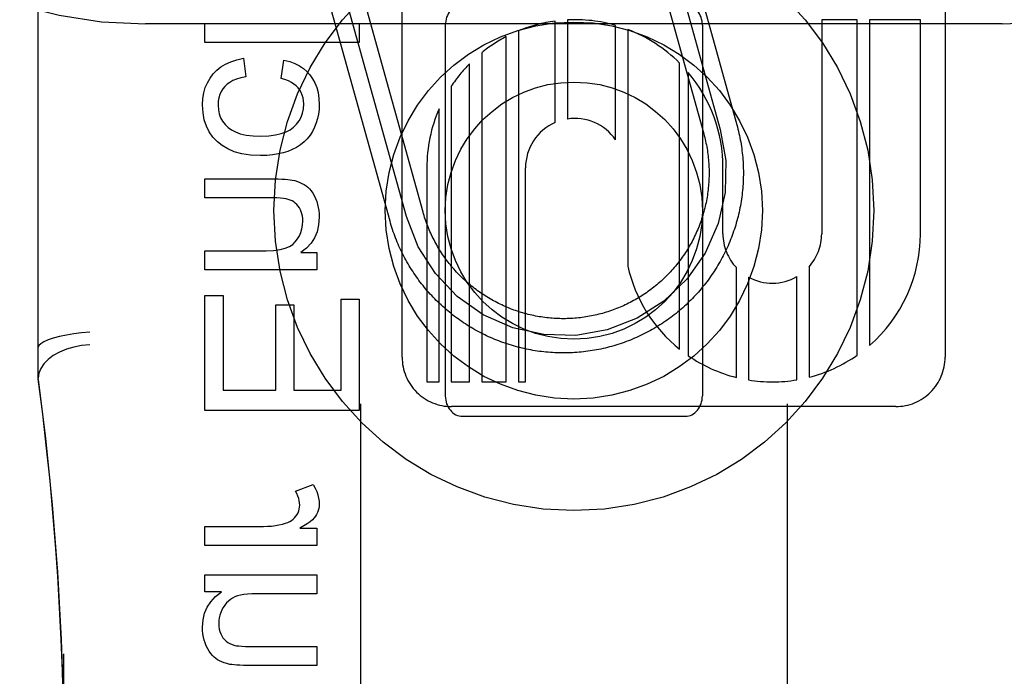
# Model space of a CAD drawing. Header units: inches. Extents: x 0 to 268, y 0 to 174.
# Tile 30 of 83: x 86.61 to 87.185, y 88.5 to 88.883. Entities that reach past the tile are written whole.
import ezdxf

# ---------------------------------------------------------------- set-up
doc = ezdxf.new("R2010")
doc.units = ezdxf.units.IN
doc.header["$LTSCALE"] = 14.749625
doc.header["$MEASUREMENT"] = 0
doc.linetypes.add('HIDDEN', pattern=[0.2, 0.1, -0.1])
doc.layers.add('DEFAULT_2', color=8, linetype='HIDDEN')

msp = doc.modelspace()

# ---------------------------------------------------------------- linework, layer by layer
at = {"layer": 'DEFAULT_2', "color": 8, "linetype": 'HIDDEN'}
for p, q in [((86.68352, 86.02092), (86.68352, 91.52142)), ((87.18352, 86.02092), (87.18352, 91.52142)), ((86.62102, 88.67277), (86.62102, 89.41582)), ((86.83332, 88.68569), (86.83332, 89.29049)), ((87.15012, 89.29056), (87.15012, 88.68569)), ((86.96913, 88.96043), (87.00931, 88.81592)), ((86.97877, 88.9631), (87.01895, 88.8186)), ((86.9884, 88.96578), (87.02858, 88.82128)), ((86.84553, 88.77038), (86.80669, 88.91007)), ((86.82626, 88.76502), (86.78742, 88.90471)), ((86.83589, 88.7677), (86.79705, 88.90739)), ((87.18352, 88.88009), (86.68352, 88.88009)), ((86.7183, 88.86927), (86.7183, 88.88032)), ((86.7183, 88.88032), (86.8083, 88.88032)), ((86.8083, 88.88032), (86.8083, 88.86927)), ((86.9226, 88.82256), (86.9226, 88.88179)), ((86.92974, 88.88246), (86.92974, 88.82463)), ((87.07812, 88.88257), (87.07812, 88.75769)), ((87.09885, 88.88257), (87.07812, 88.88257)), ((87.09885, 88.6869), (87.09885, 88.88257)), ((87.10599, 88.88257), (87.10599, 88.69248)), ((87.13572, 88.88257), (87.10599, 88.88257)), ((87.13572, 88.75769), (87.13572, 88.88257)), ((86.85852, 88.87934), (86.85852, 88.66309)), ((86.90117, 88.87604), (86.90117, 88.67129)), ((86.95785, 88.81248), (86.95785, 88.87924)), ((86.96499, 88.87686), (86.96499, 88.73887)), ((87.00852, 88.87934), (87.00852, 88.66309)), ((86.8083, 88.86927), (86.7183, 88.86927)), ((86.89403, 88.67129), (86.89403, 88.8727)), ((86.87974, 88.86331), (86.87974, 88.67129)), ((86.74077, 88.86006), (86.74218, 88.84919)), ((86.76269, 88.84827), (86.76434, 88.85902)), ((86.99517, 88.69036), (86.99517, 88.8573)), ((86.8726, 88.67129), (86.8726, 88.85683)), ((87.00024, 88.85178), (87.00024, 88.68658)), ((86.862, 88.84375), (86.862, 88.67129)), ((86.85486, 88.67129), (86.85486, 88.83056)), ((86.84772, 88.79617), (86.84772, 88.67129)), ((86.90532, 88.67129), (86.90532, 88.79617)), ((87.0205, 88.75769), (87.02053, 88.79622)), ((86.7183, 88.77866), (86.7183, 88.78971)), ((86.7183, 88.78971), (86.75839, 88.78971)), ((86.75796, 88.77866), (86.7183, 88.77866)), ((86.7183, 88.73673), (86.7183, 88.74778)), ((86.7183, 88.74778), (86.75391, 88.74778)), ((86.77423, 88.74667), (86.7835, 88.74667)), ((86.7835, 88.74667), (86.7835, 88.73673)), ((86.7835, 88.73673), (86.7183, 88.73673)), ((87.02835, 88.67387), (87.02835, 88.73794)), ((87.07075, 88.73845), (87.07075, 88.67399)), ((87.03549, 88.73242), (87.03549, 88.6724)), ((87.0636, 88.67248), (87.0636, 88.73268)), ((86.7183, 88.65452), (86.7183, 88.72168)), ((86.7183, 88.72168), (86.72892, 88.72168)), ((86.72892, 88.72168), (86.72892, 88.66643)), ((86.79768, 88.66643), (86.79768, 88.7196)), ((86.79768, 88.7196), (86.8083, 88.7196)), ((86.8083, 88.7196), (86.8083, 88.65452)), ((86.75956, 88.66643), (86.75956, 88.71622)), ((86.75956, 88.71622), (86.77012, 88.71622)), ((86.77012, 88.71622), (86.77012, 88.66643)), ((86.84772, 88.67129), (86.85486, 88.67129)), ((86.862, 88.67129), (86.8726, 88.67129)), ((86.87974, 88.67129), (86.89403, 88.67129)), ((86.90117, 88.67129), (86.90532, 88.67129)), ((86.72892, 88.66643), (86.75956, 88.66643)), ((86.77012, 88.66643), (86.79768, 88.66643)), ((86.80902, 88.65844), (86.80902, 88.48315)), ((87.1213, 88.65689), (86.86212, 88.65689)), ((87.05802, 88.65844), (87.05802, 88.48315)), ((86.8083, 88.65452), (86.7183, 88.65452)), ((86.86852, 88.65122), (86.99852, 88.65122)), ((86.77116, 88.60756), (86.78141, 88.61136)), ((86.7183, 88.57594), (86.7183, 88.58699)), ((86.7183, 88.58699), (86.75243, 88.58699)), ((86.77362, 88.58589), (86.7835, 88.58589)), ((86.7835, 88.58589), (86.7835, 88.57594)), ((86.7835, 88.57594), (86.7183, 88.57594)), ((86.7183, 88.54887), (86.7183, 88.55875)), ((86.7183, 88.55875), (86.7835, 88.55875)), ((86.7835, 88.55875), (86.7835, 88.5477)), ((86.72788, 88.54887), (86.7183, 88.54887)), ((86.7835, 88.5477), (86.74857, 88.5477)), ((86.63602, 87.83066), (86.63602, 88.51271)), ((86.74734, 88.51694), (86.7835, 88.51694)), ((86.7835, 88.51694), (86.7835, 88.50589)), ((86.7835, 88.50589), (86.7431, 88.50589))]:
    msp.add_line(p, q, dxfattribs=at)
for points in [[(86.72315, 88.85091), (86.72523, 88.85307), (86.72763, 88.85498), (86.7303, 88.85664), (86.73334, 88.85805), (86.73684, 88.85919), (86.74077, 88.86006)], [(86.76434, 88.85902), (86.76776, 88.85814), (86.7708, 88.85703), (86.77343, 88.85569), (86.77573, 88.85413), (86.77778, 88.85235), (86.77956, 88.85035)], [(86.71683, 88.83293), (86.71704, 88.83659), (86.71759, 88.83995), (86.71847, 88.84298), (86.71969, 88.84578), (86.72125, 88.84843), (86.72315, 88.85091)], [(86.74218, 88.84919), (86.73928, 88.84863), (86.73674, 88.84792), (86.73457, 88.84704), (86.73273, 88.84602), (86.73117, 88.8449), (86.7299, 88.84367)], [(86.77257, 88.84281), (86.7715, 88.84394), (86.7702, 88.84499), (86.76871, 88.84597), (86.76697, 88.84685), (86.76496, 88.84761), (86.76269, 88.84827)], [(86.77956, 88.85035), (86.78111, 88.84814), (86.78242, 88.84569), (86.78348, 88.84301), (86.78428, 88.84004), (86.78477, 88.83669), (86.78497, 88.83299)], [(86.7299, 88.84367), (86.7287, 88.84219), (86.72772, 88.84059), (86.72695, 88.8389), (86.72639, 88.83706), (86.72605, 88.83502), (86.72591, 88.8328)], [(86.77589, 88.83342), (86.77578, 88.8353), (86.77549, 88.83704), (86.77503, 88.83863), (86.77439, 88.8401), (86.77357, 88.8415), (86.77257, 88.84281)], [(86.72555, 88.81138), (86.72295, 88.81413), (86.72082, 88.81717), (86.71913, 88.82045), (86.7179, 88.82412), (86.71714, 88.82829), (86.71683, 88.83293)], [(86.72591, 88.8328), (86.72611, 88.83007), (86.72661, 88.82758), (86.72742, 88.82535), (86.72855, 88.82332), (86.73003, 88.8214), (86.73184, 88.81963)], [(86.76989, 88.81983), (86.77171, 88.82167), (86.77321, 88.82365), (86.77435, 88.82574), (86.77517, 88.82804), (86.77569, 88.8306), (86.77589, 88.83342)], [(86.78497, 88.83299), (86.78485, 88.83018), (86.78452, 88.82747), (86.78397, 88.82488), (86.78321, 88.82236), (86.78221, 88.81986), (86.78098, 88.81739)], [(86.73184, 88.81963), (86.73371, 88.81825), (86.73607, 88.81707), (86.7389, 88.81607), (86.74229, 88.8153), (86.74632, 88.81483), (86.75096, 88.81463)], [(86.75096, 88.81463), (86.75552, 88.81483), (86.75949, 88.81532), (86.76283, 88.81612), (86.76564, 88.81717), (86.768, 88.8184), (86.76989, 88.81983)], [(86.78098, 88.81739), (86.77958, 88.81514), (86.77796, 88.81309), (86.77616, 88.81126), (86.77412, 88.80961), (86.77177, 88.80811), (86.76913, 88.80677)], [(87.01895, 88.8186), (87.02215, 88.80034), (87.02174, 88.7818), (87.01774, 88.7637), (87.01013, 88.74643), (86.99948, 88.73125), (86.98609, 88.71844), (86.97046, 88.70846), (86.95287, 88.70163), (86.93461, 88.69843), (86.91607, 88.69884), (86.89797, 88.70284), (86.88069, 88.71044), (86.86552, 88.72109), (86.8527, 88.73448), (86.84273, 88.75011), (86.83589, 88.7677)], [(87.02858, 88.82128), (87.02892, 88.82003), (87.02924, 88.81879), (87.02955, 88.81753), (87.02984, 88.81628), (87.03012, 88.81502), (87.03038, 88.81376), (87.03062, 88.81249), (87.03085, 88.81123), (87.03107, 88.80996), (87.03127, 88.80868), (87.03145, 88.80741), (87.03161, 88.80613), (87.03177, 88.80485), (87.0319, 88.80357), (87.03202, 88.80229), (87.03213, 88.801), (87.03221, 88.79972), (87.03229, 88.79843), (87.03234, 88.79714), (87.03239, 88.79585), (87.03241, 88.79457), (87.03242, 88.79328), (87.03241, 88.79199), (87.03239, 88.7907), (87.03235, 88.78941), (87.0323, 88.78813), (87.03223, 88.78684), (87.03214, 88.78555), (87.03204, 88.78427), (87.03193, 88.78299), (87.03179, 88.78171), (87.03165, 88.78043), (87.03148, 88.77915), (87.0313, 88.77787), (87.03111, 88.7766), (87.0309, 88.77533), (87.03067, 88.77406), (87.03043, 88.77279), (87.03017, 88.77153), (87.0299, 88.77027), (87.02961, 88.76902), (87.0293, 88.76776), (87.02898, 88.76651), (87.02865, 88.76527), (87.0283, 88.76403), (87.02794, 88.76279), (87.02755, 88.76156), (87.02716, 88.76034), (87.02675, 88.75912), (87.02632, 88.7579), (87.02588, 88.75669), (87.02543, 88.75548), (87.02496, 88.75428), (87.02448, 88.75309), (87.02398, 88.7519), (87.02346, 88.75072), (87.02293, 88.74954), (87.02239, 88.74838), (87.02184, 88.74721), (87.02127, 88.74606), (87.02068, 88.74491), (87.02008, 88.74377), (87.01947, 88.74264), (87.01884, 88.74151), (87.0182, 88.74039), (87.01755, 88.73928), (87.01688, 88.73818), (87.0162, 88.73709), (87.0155, 88.736), (87.01479, 88.73493), (87.01407, 88.73386), (87.01334, 88.7328), (87.01259, 88.73175), (87.01183, 88.73071), (87.01106, 88.72968), (87.01027, 88.72866), (87.00948, 88.72764), (87.00867, 88.72664), (87.00784, 88.72565), (87.00701, 88.72467), (87.00616, 88.7237), (87.0053, 88.72274), (87.00443, 88.72178), (87.00355, 88.72085), (87.00266, 88.71992), (87.00176, 88.719), (87.00084, 88.71809), (86.99991, 88.7172), (86.99898, 88.71631), (86.99803, 88.71544), (86.99707, 88.71458), (86.9961, 88.71373), (86.99512, 88.71289), (86.99413, 88.71207), (86.99313, 88.71126), (86.99212, 88.71046), (86.9911, 88.70967), (86.99007, 88.70889), (86.98903, 88.70813), (86.98798, 88.70738), (86.98693, 88.70665), (86.98586, 88.70592), (86.98479, 88.70521), (86.9837, 88.70451), (86.98261, 88.70383), (86.98151, 88.70316), (86.9804, 88.7025), (86.97928, 88.70186), (86.97816, 88.70123), (86.97703, 88.70061), (86.97589, 88.70001), (86.97474, 88.69942), (86.97359, 88.69885), (86.97243, 88.69829), (86.97126, 88.69775), (86.97009, 88.69722), (86.9689, 88.6967), (86.96772, 88.6962), (86.96652, 88.69571), (86.96533, 88.69524), (86.96412, 88.69478), (86.96291, 88.69434), (86.9617, 88.69391), (86.96048, 88.6935), (86.95925, 88.6931), (86.95802, 88.69271), (86.95679, 88.69235), (86.95555, 88.69199), (86.9543, 88.69166), (86.95306, 88.69133), (86.9518, 88.69103), (86.95055, 88.69073), (86.94929, 88.69046), (86.94803, 88.6902), (86.94676, 88.68995), (86.94549, 88.68972), (86.94422, 88.68951), (86.94295, 88.68931), (86.94168, 88.68913), (86.9404, 88.68896), (86.93912, 88.68881), (86.93784, 88.68867), (86.93655, 88.68855), (86.93527, 88.68845), (86.93398, 88.68836), (86.9327, 88.68829), (86.93141, 88.68823), (86.93012, 88.68819), (86.92883, 88.68816), (86.92755, 88.68816), (86.92626, 88.68816), (86.92497, 88.68818), (86.92368, 88.68822), (86.92239, 88.68828), (86.92111, 88.68835), (86.91982, 88.68843), (86.91854, 88.68853), (86.91725, 88.68865), (86.91597, 88.68878), (86.91469, 88.68893), (86.91341, 88.68909), (86.91214, 88.68927), (86.91086, 88.68947), (86.90959, 88.68968), (86.90832, 88.68991), (86.90706, 88.69015), (86.9058, 88.69041), (86.90454, 88.69068), (86.90328, 88.69097), (86.90203, 88.69127), (86.90078, 88.69159), (86.89954, 88.69192), (86.8983, 88.69227), (86.89706, 88.69264), (86.89583, 88.69302), (86.8946, 88.69341), (86.89338, 88.69382), (86.89216, 88.69425), (86.89095, 88.69469), (86.88975, 88.69514), (86.88855, 88.69561), (86.88735, 88.6961), (86.88617, 88.6966), (86.88498, 88.69711), (86.88381, 88.69764), (86.88264, 88.69818), (86.88148, 88.69874), (86.88032, 88.69931), (86.87918, 88.69989), (86.87804, 88.70049), (86.8769, 88.7011), (86.87578, 88.70173), (86.87466, 88.70237), (86.87355, 88.70303), (86.87245, 88.70369), (86.87135, 88.70438), (86.87027, 88.70507), (86.86919, 88.70578), (86.86812, 88.7065)], [(86.75065, 88.80327), (86.74483, 88.8036), (86.73971, 88.80435), (86.73535, 88.80557), (86.7316, 88.80718), (86.72831, 88.80911), (86.72555, 88.81138)], [(87.00931, 88.81592), (87.0096, 88.81486), (87.00987, 88.8138), (87.01013, 88.81274), (87.01038, 88.81167), (87.01061, 88.8106), (87.01083, 88.80953), (87.01103, 88.80846), (87.01122, 88.80738), (87.0114, 88.8063), (87.01156, 88.80522), (87.01171, 88.80413), (87.01184, 88.80305), (87.01196, 88.80196), (87.01207, 88.80087), (87.01216, 88.79978), (87.01224, 88.79869), (87.0123, 88.7976), (87.01235, 88.7965), (87.01239, 88.79541), (87.01241, 88.79431), (87.01242, 88.79322), (87.01241, 88.79213), (87.01239, 88.79103), (87.01236, 88.78994), (87.01231, 88.78885), (87.01225, 88.78775), (87.01217, 88.78666), (87.01208, 88.78557), (87.01198, 88.78448), (87.01186, 88.78339), (87.01173, 88.78231), (87.01158, 88.78122), (87.01142, 88.78014), (87.01124, 88.77906), (87.01105, 88.77798), (87.01085, 88.77691), (87.01064, 88.77583), (87.01041, 88.77476), (87.01016, 88.7737), (87.00991, 88.77263), (87.00963, 88.77157), (87.00935, 88.77052), (87.00905, 88.76946), (87.00874, 88.76841), (87.00841, 88.76737), (87.00808, 88.76633), (87.00772, 88.76529), (87.00736, 88.76426), (87.00698, 88.76323), (87.00659, 88.76221), (87.00618, 88.7612), (87.00577, 88.76018), (87.00533, 88.75918), (87.00489, 88.75818), (87.00443, 88.75718), (87.00396, 88.7562), (87.00348, 88.75521), (87.00299, 88.75424), (87.00248, 88.75327), (87.00196, 88.7523), (87.00143, 88.75135), (87.00088, 88.7504), (87.00033, 88.74946), (86.99976, 88.74852), (86.99918, 88.74759), (86.99858, 88.74667), (86.99798, 88.74576), (86.99736, 88.74486), (86.99674, 88.74396), (86.9961, 88.74307), (86.99545, 88.74219), (86.99478, 88.74132), (86.99411, 88.74046), (86.99343, 88.7396), (86.99273, 88.73876), (86.99203, 88.73792), (86.99131, 88.73709), (86.99058, 88.73628), (86.98985, 88.73547), (86.9891, 88.73467), (86.98834, 88.73388), (86.98757, 88.7331), (86.98679, 88.73233), (86.98601, 88.73157), (86.98521, 88.73082), (86.9844, 88.73008), (86.98358, 88.72935), (86.98276, 88.72864), (86.98192, 88.72793), (86.98108, 88.72723), (86.98023, 88.72655), (86.97936, 88.72587), (86.97849, 88.72521), (86.97761, 88.72456), (86.97673, 88.72392), (86.97583, 88.72329), (86.97493, 88.72267), (86.97402, 88.72207), (86.9731, 88.72147), (86.97217, 88.72089), (86.97123, 88.72032), (86.97029, 88.71976), (86.96935, 88.71922), (86.96839, 88.71868), (86.96743, 88.71816), (86.96646, 88.71765), (86.96548, 88.71715), (86.9645, 88.71667), (86.96351, 88.7162), (86.96252, 88.71574), (86.96152, 88.7153), (86.96052, 88.71486), (86.9595, 88.71444), (86.95849, 88.71404), (86.95747, 88.71364), (86.95644, 88.71326), (86.95541, 88.7129), (86.95438, 88.71254), (86.95333, 88.7122), (86.95229, 88.71188), (86.95124, 88.71156), (86.95019, 88.71126), (86.94913, 88.71098), (86.94807, 88.7107), (86.94701, 88.71044), (86.94594, 88.7102), (86.94487, 88.70997), (86.9438, 88.70975), (86.94273, 88.70955), (86.94165, 88.70936), (86.94057, 88.70918), (86.93949, 88.70902), (86.9384, 88.70887), (86.93732, 88.70873), (86.93623, 88.70861), (86.93514, 88.70851), (86.93405, 88.70841), (86.93296, 88.70834), (86.93186, 88.70827), (86.93077, 88.70822), (86.92968, 88.70819), (86.92858, 88.70816), (86.92749, 88.70816), (86.92639, 88.70816), (86.9253, 88.70818), (86.92421, 88.70822), (86.92311, 88.70826), (86.92202, 88.70833), (86.92093, 88.7084), (86.91984, 88.70849), (86.91875, 88.7086), (86.91766, 88.70872), (86.91657, 88.70885), (86.91549, 88.709), (86.91441, 88.70916), (86.91333, 88.70933), (86.91225, 88.70952), (86.91117, 88.70972), (86.9101, 88.70994), (86.90903, 88.71017), (86.90796, 88.71041), (86.9069, 88.71067), (86.90584, 88.71094), (86.90478, 88.71122), (86.90373, 88.71152), (86.90268, 88.71183), (86.90164, 88.71216), (86.90059, 88.7125), (86.89956, 88.71285), (86.89853, 88.71322), (86.8975, 88.71359), (86.89648, 88.71399), (86.89546, 88.71439), (86.89445, 88.71481), (86.89344, 88.71524), (86.89244, 88.71568), (86.89145, 88.71614), (86.89046, 88.71661), (86.88948, 88.71709), (86.8885, 88.71759), (86.88753, 88.71809), (86.88657, 88.71861), (86.88561, 88.71914), (86.88466, 88.71969), (86.88372, 88.72025), (86.88279, 88.72081), (86.88186, 88.72139), (86.88094, 88.72199), (86.88003, 88.72259), (86.87912, 88.72321), (86.87823, 88.72384), (86.87734, 88.72447), (86.87646, 88.72512), (86.87559, 88.72579), (86.87472, 88.72646), (86.87387, 88.72714), (86.87302, 88.72784), (86.87219, 88.72854), (86.87136, 88.72926)], [(86.76913, 88.80677), (86.76664, 88.80577), (86.76392, 88.80493), (86.76098, 88.80423), (86.7578, 88.80371), (86.75435, 88.8034), (86.75065, 88.80327)], [(86.75839, 88.78971), (86.76093, 88.78968), (86.76315, 88.78962), (86.76506, 88.78952), (86.76668, 88.78939), (86.76804, 88.78923), (86.76912, 88.78905)], [(86.76912, 88.78905), (86.7707, 88.78867), (86.77218, 88.78822), (86.77357, 88.78769), (86.77487, 88.78708), (86.77611, 88.78639), (86.77727, 88.78562)], [(86.77727, 88.78562), (86.7783, 88.78482), (86.77929, 88.78385), (86.78025, 88.78273), (86.78116, 88.78143), (86.78201, 88.77993), (86.78282, 88.77823)], [(86.76803, 88.77737), (86.76692, 88.77774), (86.7656, 88.77805), (86.76406, 88.77831), (86.76228, 88.7785), (86.76024, 88.77861), (86.75796, 88.77866)], [(86.77337, 88.77276), (86.77262, 88.77386), (86.77181, 88.77481), (86.77096, 88.77562), (86.77005, 88.77631), (86.76907, 88.77689), (86.76803, 88.77737)], [(86.78282, 88.77823), (86.78347, 88.77655), (86.78401, 88.77483), (86.78442, 88.77309), (86.78472, 88.77128), (86.78491, 88.76939), (86.78497, 88.76742)], [(86.7754, 88.76509), (86.77533, 88.7666), (86.77515, 88.768), (86.77487, 88.7693), (86.77447, 88.77051), (86.77397, 88.77167), (86.77337, 88.77276)], [(86.7709, 88.75289), (86.77228, 88.75469), (86.7734, 88.75656), (86.77426, 88.75849), (86.77488, 88.76053), (86.77525, 88.76274), (86.7754, 88.76509)], [(86.78497, 88.76742), (86.78461, 88.7629), (86.7837, 88.75886), (86.78227, 88.75536), (86.78023, 88.75223), (86.77755, 88.74932), (86.77423, 88.74667)], [(86.86812, 88.7065), (86.86706, 88.70723), (86.86601, 88.70798), (86.86497, 88.70874), (86.86394, 88.70951), (86.86292, 88.7103), (86.86191, 88.7111), (86.86091, 88.71191), (86.85991, 88.71273), (86.85893, 88.71356), (86.85796, 88.71441), (86.857, 88.71527), (86.85605, 88.71614), (86.85511, 88.71702), (86.85418, 88.71791), (86.85326, 88.71882), (86.85236, 88.71973), (86.85146, 88.72066), (86.85058, 88.7216), (86.84971, 88.72254), (86.84884, 88.7235), (86.848, 88.72447), (86.84716, 88.72545), (86.84633, 88.72644), (86.84552, 88.72744), (86.84472, 88.72845), (86.84393, 88.72947), (86.84316, 88.7305), (86.8424, 88.73154), (86.84165, 88.73259), (86.84091, 88.73364), (86.84019, 88.73471), (86.83948, 88.73579), (86.83878, 88.73687), (86.83809, 88.73796), (86.83742, 88.73906), (86.83677, 88.74017), (86.83612, 88.74129), (86.83549, 88.74241), (86.83488, 88.74354), (86.83428, 88.74468), (86.83369, 88.74583), (86.83312, 88.74698), (86.83256, 88.74814), (86.83201, 88.74931), (86.83148, 88.75048), (86.83096, 88.75166), (86.83046, 88.75285), (86.82997, 88.75404), (86.8295, 88.75524), (86.82904, 88.75645), (86.8286, 88.75766), (86.82817, 88.75887), (86.82776, 88.76009), (86.82736, 88.76132), (86.82698, 88.76255), (86.82661, 88.76378), (86.82626, 88.76502)], [(86.87136, 88.72926), (86.87054, 88.72999), (86.86973, 88.73073), (86.86893, 88.73147), (86.86814, 88.73223), (86.86736, 88.733), (86.8666, 88.73378), (86.86584, 88.73457), (86.86509, 88.73536), (86.86435, 88.73617), (86.86362, 88.73699), (86.8629, 88.73781), (86.86219, 88.73865), (86.8615, 88.73949), (86.86081, 88.74034), (86.86014, 88.74121), (86.85948, 88.74208), (86.85882, 88.74296), (86.85818, 88.74384), (86.85755, 88.74474), (86.85694, 88.74564), (86.85633, 88.74655), (86.85574, 88.74747), (86.85515, 88.7484), (86.85458, 88.74933), (86.85403, 88.75028), (86.85348, 88.75122), (86.85295, 88.75218), (86.85242, 88.75314), (86.85192, 88.75411), (86.85142, 88.75509), (86.85094, 88.75607), (86.85046, 88.75705), (86.85001, 88.75805), (86.84956, 88.75905), (86.84913, 88.76005), (86.84871, 88.76106), (86.8483, 88.76208), (86.84791, 88.7631), (86.84753, 88.76413), (86.84716, 88.76516), (86.84681, 88.76619), (86.84647, 88.76723), (86.84614, 88.76828), (86.84583, 88.76933), (86.84553, 88.77038)], [(86.75391, 88.74778), (86.75833, 88.74798), (86.76208, 88.74847), (86.7651, 88.74925), (86.76753, 88.75028), (86.76947, 88.75149), (86.7709, 88.75289)], [(86.65102, 88.70034), (86.64634, 88.69989), (86.64176, 88.6993), (86.6374, 88.69856), (86.63337, 88.69771), (86.62979, 88.69676), (86.62674, 88.69574), (86.62427, 88.69467), (86.62247, 88.69358), (86.62138, 88.69251), (86.62102, 88.69147)], [(86.65102, 88.69291), (86.64633, 88.69249), (86.64175, 88.69163), (86.6374, 88.69036), (86.63338, 88.6887), (86.62978, 88.68669), (86.62672, 88.68438), (86.62427, 88.68185), (86.62248, 88.67915), (86.62139, 88.67634), (86.62102, 88.67349)], [(86.63602, 88.44748), (86.63591, 88.46539), (86.6356, 88.48428), (86.63509, 88.50276), (86.63439, 88.52109), (86.63349, 88.53954), (86.63239, 88.55801), (86.63109, 88.57644), (86.62959, 88.59496), (86.62787, 88.61361), (86.6259, 88.63268), (86.62362, 88.65251), (86.62102, 88.67299)], [(86.62102, 88.67276), (86.62523, 88.63848), (86.62918, 88.59948), (86.63223, 88.56034), (86.63439, 88.52108), (86.63565, 88.48172), (86.63602, 88.44748)], [(86.78141, 88.61136), (86.78256, 88.60927), (86.78348, 88.60725), (86.78416, 88.60532), (86.78462, 88.60347), (86.7849, 88.6017), (86.78497, 88.60001)], [(86.77355, 88.59945), (86.7735, 88.60073), (86.77331, 88.60203), (86.773, 88.60335), (86.77255, 88.60471), (86.77193, 88.60611), (86.77116, 88.60756)], [(86.77136, 88.59294), (86.77204, 88.59393), (86.77259, 88.59496), (86.77301, 88.59599), (86.7733, 88.59708), (86.77349, 88.59823), (86.77355, 88.59945)], [(86.78497, 88.60001), (86.78491, 88.59872), (86.78472, 88.59747), (86.78442, 88.59628), (86.784, 88.59513), (86.78344, 88.59399), (86.78276, 88.59289)], [(86.76533, 88.58883), (86.76661, 88.5893), (86.76777, 88.58985), (86.7688, 88.59048), (86.76972, 88.5912), (86.77058, 88.59202), (86.77136, 88.59294)], [(86.78276, 88.59289), (86.78199, 88.59189), (86.78093, 88.59083), (86.7796, 88.5897), (86.77795, 88.58851), (86.77595, 88.58723), (86.77362, 88.58589)], [(86.75243, 88.58699), (86.75486, 88.58705), (86.75718, 88.58721), (86.75937, 88.58748), (86.76145, 88.58784), (86.76344, 88.58829), (86.76533, 88.58883)], [(86.71683, 88.52818), (86.71717, 88.53247), (86.71809, 88.53637), (86.71954, 88.53984), (86.72161, 88.54301), (86.7244, 88.54604), (86.72788, 88.54887)], [(86.74857, 88.5477), (86.7457, 88.54764), (86.74315, 88.54747), (86.74091, 88.5472), (86.73895, 88.54683), (86.73724, 88.54639), (86.7358, 88.54586)], [(86.7358, 88.54586), (86.73439, 88.54518), (86.73309, 88.54438), (86.73192, 88.54346), (86.73083, 88.54239), (86.72982, 88.54113), (86.72887, 88.53971)], [(86.72887, 88.53971), (86.72809, 88.53823), (86.72745, 88.53674), (86.72697, 88.53524), (86.72663, 88.5337), (86.72642, 88.53208), (86.72634, 88.53039)], [(86.72634, 88.53039), (86.72643, 88.52864), (86.72665, 88.52704), (86.72701, 88.52559), (86.72749, 88.52428), (86.72808, 88.52309), (86.72878, 88.52203)], [(86.71904, 88.51737), (86.71838, 88.519), (86.71784, 88.52069), (86.71741, 88.52244), (86.71709, 88.52427), (86.7169, 88.52618), (86.71683, 88.52818)], [(86.72878, 88.52203), (86.72967, 88.52097), (86.73065, 88.52004), (86.73171, 88.51925), (86.73288, 88.51859), (86.73421, 88.51803), (86.73567, 88.5176)], [(86.72456, 88.50995), (86.72357, 88.51074), (86.7226, 88.5117), (86.72166, 88.51283), (86.72075, 88.51415), (86.71987, 88.51566), (86.71904, 88.51737)], [(86.73567, 88.5176), (86.73672, 88.5174), (86.73811, 88.51724), (86.73984, 88.51711), (86.74193, 88.51702), (86.74444, 88.51696), (86.74734, 88.51694)], [(86.73278, 88.50652), (86.7311, 88.50693), (86.72954, 88.5074), (86.72812, 88.50795), (86.72682, 88.50857), (86.72563, 88.50923), (86.72456, 88.50995)], [(86.7431, 88.50589), (86.74074, 88.50591), (86.73864, 88.50596), (86.73681, 88.50605), (86.73524, 88.50617), (86.73389, 88.50633), (86.73278, 88.50652)]]:
    msp.add_lwpolyline(points, dxfattribs=at)
for radius in [0.175, 0.11, 0.075]:
    msp.add_circle((86.93352, 88.77122), radius, dxfattribs=at)
for centre, radius, start, end in [((86.68352, 89.13009), 0.25, 90, 270), ((87.18352, 89.13009), 0.25, 270, 90), ((86.93412, 88.79617), 0.0864, 97.66245, 112.41655), ((86.93412, 88.79617), 0.0864, 74.05771, 92.90539), ((86.93412, 88.79617), 0.0864, 45.03546, 69.06329), ((86.93412, 88.79617), 0.0864, 117.64527, 129.0007), ((86.93412, 88.79617), 0.0864, 135.39787, 146.58114), ((86.93413, 88.79615), 0.08641, 0.04579, 40.08113), ((86.93412, 88.79617), 0.0864, 156.53934, 180.00011), ((86.93412, 88.79617), 0.0288, 113.57805, 179.99993), ((86.93412, 88.79617), 0.0288, 34.51156, 98.74532), ((87.04931, 88.7577), 0.02881, 180.01851, 223.32118), ((87.04932, 88.75769), 0.0288, 318.08506, 0.00318), ((87.04932, 88.75769), 0.0864, 310.99532, 360), ((87.04932, 88.75769), 0.0864, 192.57818, 231.19553), ((87.04932, 88.75769), 0.0288, 241.31241, 299.73732), ((86.86211, 88.68569), 0.02879, 179.994, 270.00777), ((87.04932, 88.75769), 0.0864, 235.38872, 255.95701), ((87.04932, 88.75769), 0.0864, 284.36193, 304.9816), ((87.12133, 88.68569), 0.02879, 269.95715, 359.99965), ((87.04932, 88.75769), 0.0864, 260.79158, 279.51635)]:
    msp.add_arc(centre, radius, start, end, dxfattribs=at)
for centre, major_axis, start_param, end_param in [((86.86852, 88.87934), (0, -0.01187), 3.141593, 4.712389), ((86.99852, 88.87934), (0, 0.01187), -1.570796, 0), ((86.86852, 88.66309), (0, -0.01187), -1.570796, 0), ((86.99852, 88.66309), (0, 0.01187), 3.141593, 4.712389)]:
    msp.add_ellipse(centre, major_axis=major_axis, ratio=0.842271, start_param=start_param, end_param=end_param, dxfattribs=at)

doc.saveas('drawing.dxf')
